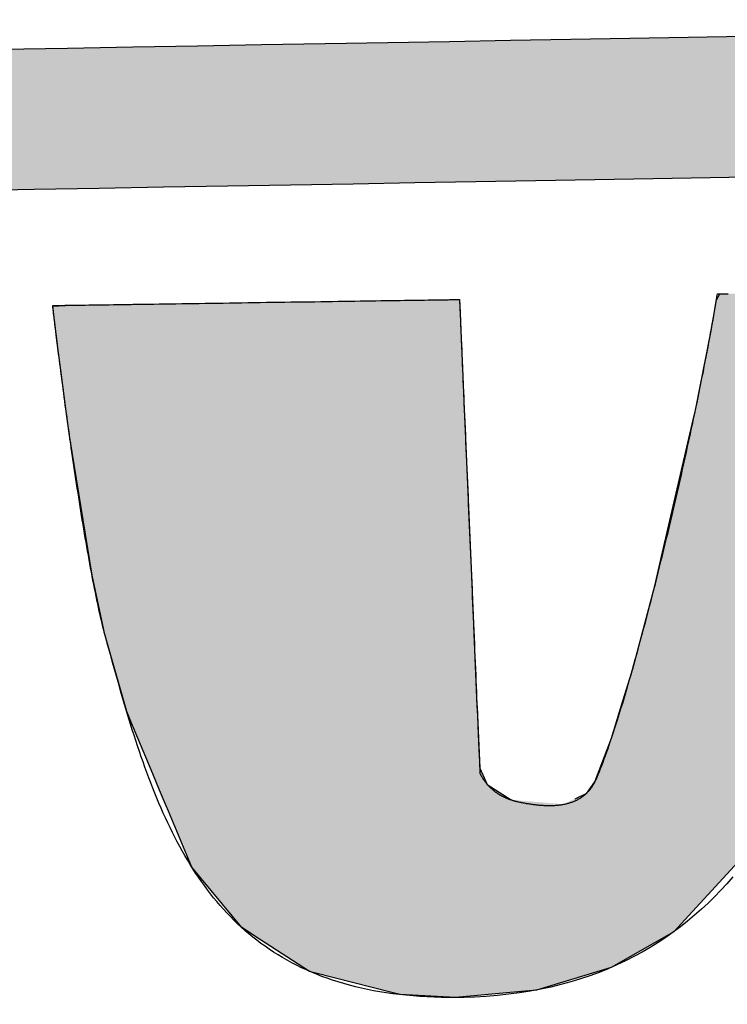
# Model space of a CAD drawing. Extents: x 562 to 7231, y 5667 to 12126.
# Tile 26 of 69: x 3423 to 3497, y 8174 to 8277. Entities that reach past the tile are written whole.
import ezdxf

# ---------------------------------------------------------------- set-up
doc = ezdxf.new("R2010")
doc.units = 0
doc.layers.get('0').update_dxf_attribs({"linetype": 'CONTINUOUS'})
doc.layers.add('LOGO', color=7, linetype='CONTINUOUS')

# ---------------------------------------------------------------- blocks, each defined once
blk = doc.blocks.new('*U31')
at = {"layer": 'LOGO', "color": 8, "linetype": 'CONTINUOUS'}
for p, q in [((46.538, 27.324), (46.631, 27.328)), ((46.539, 27.32), (46.538, 27.324)), ((46.539, 27.318), (46.539, 27.32)), ((46.539, 27.317), (46.539, 27.318)), ((46.552, 27.193), (46.539, 27.317)), ((46.631, 27.328), (46.731, 27.331)), ((46.731, 27.331), (46.802, 27.334)), ((46.802, 27.334), (47.724, 27.331)), ((47.724, 27.331), (49.042, 27.328)), ((49.042, 27.328), (50.26, 27.324)), ((50.26, 27.324), (51.732, 27.32)), ((51.732, 27.32), (52.542, 27.318)), ((52.542, 27.318), (52.694, 27.317)), ((52.694, 27.317), (52.697, 27.193)), ((56.58, 27.245), (56.632, 27.335)), ((59.773, 27.335), (59.752, 27.245)), ((46.572, 26.988), (46.552, 27.193)), ((52.697, 27.193), (52.703, 26.988)), ((56.486, 26.75), (56.58, 27.245)), ((59.752, 27.245), (59.634, 26.75)), ((46.588, 26.846), (46.572, 26.988)), ((52.703, 26.988), (52.706, 26.846)), ((46.649, 26.278), (46.588, 26.846)), ((52.706, 26.846), (52.721, 26.278)), ((56.235, 25.582), (56.486, 26.75)), ((59.634, 26.75), (59.355, 25.582)), ((46.723, 25.653), (46.649, 26.278)), ((52.721, 26.278), (52.737, 25.653)), ((46.761, 25.328), (46.723, 25.653)), ((52.737, 25.653), (52.745, 25.328)), ((55.683, 23.374), (56.214, 25.5)), ((56.214, 25.5), (56.235, 25.582)), ((59.335, 25.5), (58.865, 23.374)), ((59.355, 25.582), (59.335, 25.5)), ((47.06, 23.244), (46.761, 25.328)), ((52.745, 25.328), (52.798, 23.244)), ((47.224, 22.412), (47.06, 23.244)), ((52.798, 23.244), (52.82, 22.412)), ((55.574, 22.936), (55.683, 23.374)), ((58.865, 23.374), (58.734, 22.936)), ((55.217, 21.686), (55.574, 22.936)), ((58.734, 22.936), (58.359, 21.686)), ((47.231, 22.379), (47.224, 22.412)), ((47.549, 21.172), (47.231, 22.379)), ((52.82, 22.412), (52.82, 22.379)), ((52.82, 22.379), (52.851, 21.172)), ((55.059, 21.202), (55.217, 21.686)), ((58.359, 21.686), (58.214, 21.202)), ((47.609, 21.021), (47.549, 21.172)), ((52.851, 21.172), (52.855, 21.021)), ((54.877, 20.64), (55.059, 21.202)), ((58.214, 21.202), (57.934, 20.64)), ((47.928, 20.222), (47.609, 21.021)), ((52.855, 21.021), (52.876, 20.222)), ((54.616, 19.985), (54.877, 20.64)), ((57.934, 20.64), (57.608, 19.985)), ((48.026, 19.975), (47.928, 20.222)), ((52.876, 20.222), (52.985, 19.975)), ((48.121, 19.735), (48.026, 19.975)), ((52.985, 19.975), (53.342, 19.735)), ((54.489, 19.817), (54.616, 19.985)), ((57.608, 19.985), (57.525, 19.817)), ((54.311, 19.735), (54.489, 19.817)), ((57.525, 19.817), (57.484, 19.735)), ((48.154, 19.653), (48.121, 19.735)), ((57.484, 19.735), (57.443, 19.653)), ((48.323, 19.227), (48.154, 19.653)), ((57.443, 19.653), (57.231, 19.227)), ((48.494, 18.799), (48.323, 19.227)), ((57.231, 19.227), (56.822, 18.799)), ((49.233, 17.872), (48.494, 18.799)), ((56.822, 18.799), (55.937, 17.872)), ((49.497, 17.695), (49.233, 17.872)), ((55.937, 17.872), (55.768, 17.695)), ((50.247, 17.192), (49.497, 17.695)), ((55.768, 17.695), (54.849, 17.192)), ((50.324, 17.171), (50.247, 17.192)), ((51.489, 16.85), (50.324, 17.171)), ((54.81, 17.171), (53.676, 16.85)), ((54.849, 17.192), (54.81, 17.171)), ((51.612, 16.816), (51.489, 16.85)), ((53.676, 16.85), (53.22, 16.816)), ((52.448, 16.759), (51.612, 16.816)), ((53.22, 16.816), (52.448, 16.759))]:
    blk.add_line(p, q, dxfattribs=at)
at = {"layer": 'LOGO', "color": 8, "linetype": 'CONTINUOUS', "extrusion": (0, 0, -1)}
for points in [[(-46.631, 27.328), (-50.26, 27.324), (-46.538, 27.324)], [(-46.538, 27.324), (-51.732, 27.32), (-46.539, 27.32)], [(-46.538, 27.324), (-50.26, 27.324), (-51.732, 27.32)], [(-46.539, 27.32), (-52.542, 27.318), (-46.539, 27.318)], [(-46.539, 27.32), (-51.732, 27.32), (-52.542, 27.318)], [(-46.539, 27.318), (-52.694, 27.317), (-46.539, 27.317)], [(-46.539, 27.318), (-52.542, 27.318), (-52.694, 27.317)], [(-46.539, 27.317), (-52.697, 27.193), (-46.552, 27.193)], [(-46.539, 27.317), (-52.694, 27.317), (-52.697, 27.193)], [(-46.731, 27.331), (-49.042, 27.328), (-46.631, 27.328)], [(-46.631, 27.328), (-49.042, 27.328), (-50.26, 27.324)], [(-46.802, 27.334), (-47.724, 27.331), (-46.731, 27.331)], [(-46.731, 27.331), (-47.724, 27.331), (-49.042, 27.328)], [(-56.632, 27.335), (-59.752, 27.245), (-56.58, 27.245)], [(-56.632, 27.335), (-59.773, 27.335), (-59.752, 27.245)], [(-46.552, 27.193), (-52.703, 26.988), (-46.572, 26.988)], [(-46.552, 27.193), (-52.697, 27.193), (-52.703, 26.988)], [(-56.58, 27.245), (-59.634, 26.75), (-56.486, 26.75)], [(-56.58, 27.245), (-59.752, 27.245), (-59.634, 26.75)], [(-46.572, 26.988), (-52.706, 26.846), (-46.588, 26.846)], [(-46.572, 26.988), (-52.703, 26.988), (-52.706, 26.846)], [(-46.588, 26.846), (-52.721, 26.278), (-46.649, 26.278)], [(-46.588, 26.846), (-52.706, 26.846), (-52.721, 26.278)], [(-56.486, 26.75), (-59.355, 25.582), (-56.235, 25.582)], [(-56.486, 26.75), (-59.634, 26.75), (-59.355, 25.582)], [(-46.649, 26.278), (-52.737, 25.653), (-46.723, 25.653)], [(-46.649, 26.278), (-52.721, 26.278), (-52.737, 25.653)], [(-46.723, 25.653), (-52.745, 25.328), (-46.761, 25.328)], [(-46.723, 25.653), (-52.737, 25.653), (-52.745, 25.328)], [(-56.214, 25.5), (-58.865, 23.374), (-55.683, 23.374)], [(-56.235, 25.582), (-59.335, 25.5), (-56.214, 25.5)], [(-56.214, 25.5), (-59.335, 25.5), (-58.865, 23.374)], [(-56.235, 25.582), (-59.355, 25.582), (-59.335, 25.5)], [(-46.761, 25.328), (-52.798, 23.244), (-47.06, 23.244)], [(-46.761, 25.328), (-52.745, 25.328), (-52.798, 23.244)], [(-47.06, 23.244), (-52.82, 22.412), (-47.224, 22.412)], [(-47.06, 23.244), (-52.798, 23.244), (-52.82, 22.412)], [(-55.683, 23.374), (-58.734, 22.936), (-55.574, 22.936)], [(-55.683, 23.374), (-58.865, 23.374), (-58.734, 22.936)], [(-55.574, 22.936), (-58.359, 21.686), (-55.217, 21.686)], [(-55.574, 22.936), (-58.734, 22.936), (-58.359, 21.686)], [(-47.224, 22.412), (-52.82, 22.379), (-47.231, 22.379)], [(-47.224, 22.412), (-52.82, 22.412), (-52.82, 22.379)], [(-47.231, 22.379), (-52.851, 21.172), (-47.549, 21.172)], [(-47.231, 22.379), (-52.82, 22.379), (-52.851, 21.172)], [(-55.217, 21.686), (-58.214, 21.202), (-55.059, 21.202)], [(-55.217, 21.686), (-58.359, 21.686), (-58.214, 21.202)], [(-47.549, 21.172), (-52.855, 21.021), (-47.609, 21.021)], [(-47.549, 21.172), (-52.851, 21.172), (-52.855, 21.021)], [(-55.059, 21.202), (-57.934, 20.64), (-54.877, 20.64)], [(-55.059, 21.202), (-58.214, 21.202), (-57.934, 20.64)], [(-47.609, 21.021), (-52.876, 20.222), (-47.928, 20.222)], [(-47.609, 21.021), (-52.855, 21.021), (-52.876, 20.222)], [(-54.877, 20.64), (-57.608, 19.985), (-54.616, 19.985)], [(-54.877, 20.64), (-57.934, 20.64), (-57.608, 19.985)], [(-47.928, 20.222), (-52.985, 19.975), (-48.026, 19.975)], [(-47.928, 20.222), (-52.876, 20.222), (-52.985, 19.975)], [(-48.026, 19.975), (-53.342, 19.735), (-48.121, 19.735)], [(-48.026, 19.975), (-52.985, 19.975), (-53.342, 19.735)], [(-54.616, 19.985), (-57.525, 19.817), (-54.489, 19.817)], [(-54.616, 19.985), (-57.608, 19.985), (-57.525, 19.817)], [(-54.489, 19.817), (-57.484, 19.735), (-54.311, 19.735)], [(-54.489, 19.817), (-57.525, 19.817), (-57.484, 19.735)], [(-48.121, 19.735), (-54.135, 19.653), (-48.154, 19.653)], [(-48.121, 19.735), (-53.342, 19.735), (-54.135, 19.653)], [(-54.311, 19.735), (-57.443, 19.653), (-54.135, 19.653)], [(-54.311, 19.735), (-57.484, 19.735), (-57.443, 19.653)], [(-48.154, 19.653), (-57.231, 19.227), (-48.323, 19.227)], [(-48.154, 19.653), (-57.443, 19.653), (-57.231, 19.227)], [(-48.323, 19.227), (-56.822, 18.799), (-48.494, 18.799)], [(-48.323, 19.227), (-57.231, 19.227), (-56.822, 18.799)], [(-48.494, 18.799), (-55.937, 17.872), (-49.233, 17.872)], [(-48.494, 18.799), (-56.822, 18.799), (-55.937, 17.872)], [(-49.233, 17.872), (-55.768, 17.695), (-49.497, 17.695)], [(-49.233, 17.872), (-55.937, 17.872), (-55.768, 17.695)], [(-49.497, 17.695), (-54.849, 17.192), (-50.247, 17.192)], [(-49.497, 17.695), (-55.768, 17.695), (-54.849, 17.192)], [(-50.247, 17.192), (-54.81, 17.171), (-50.324, 17.171)], [(-50.247, 17.192), (-54.849, 17.192), (-54.81, 17.171)], [(-50.324, 17.171), (-53.676, 16.85), (-51.489, 16.85)], [(-50.324, 17.171), (-54.81, 17.171), (-53.676, 16.85)], [(-51.489, 16.85), (-53.22, 16.816), (-51.612, 16.816)], [(-51.489, 16.85), (-53.676, 16.85), (-53.22, 16.816)], [(-51.612, 16.816), (-53.22, 16.816), (-52.448, 16.759)]]:
    blk.add_solid(points, dxfattribs=at)
blk = doc.blocks.new('*U32')
at = {"layer": 'LOGO', "color": 8, "linetype": 'CONTINUOUS', "extrusion": (0, 0, -1)}
for points in [[(-2.698, 31.16), (-73.405, 30.582), (-1.413, 30.582)], [(-3.351, 31.226), (-72.119, 31.16), (-2.698, 31.16)], [(-2.698, 31.16), (-72.119, 31.16), (-73.405, 30.582)], [(-3.351, 31.226), (-71.417, 31.226), (-72.119, 31.16)], [(-1.413, 30.582), (-74.315, 29.53), (-0.502, 29.53)], [(-1.413, 30.582), (-73.405, 30.582), (-74.315, 29.53)], [(-0.502, 29.53), (-74.438, 29.093), (-0.38, 29.093)], [(-0.502, 29.53), (-74.315, 29.53), (-74.438, 29.093)]]:
    blk.add_solid(points, dxfattribs=at)
blk = doc.blocks.new('KLAUS')
at = {"layer": 'LOGO'}
for points in [[(45.835, 31.226, 0), (46.83, 31.226, 0), (47.818, 31.226, 0), (48.797, 31.226, 0), (49.767, 31.226, 0), (50.726, 31.226, 0), (51.675, 31.226, 0), (52.611, 31.226, 0), (53.535, 31.226, 0), (54.446, 31.226, 0), (55.342, 31.226, 0), (56.223, 31.226, 0), (57.088, 31.226, 0)], [(57.369, 29.093, 0), (56.52, 29.093, 0), (55.655, 29.093, 0), (54.775, 29.093, 0), (53.879, 29.093, 0), (52.97, 29.093, 0), (52.048, 29.093, 0), (51.114, 29.093, 0), (50.168, 29.093, 0), (49.211, 29.093, 0), (48.245, 29.093, 0), (47.27, 29.093, 0), (46.287, 29.093, 0), (45.297, 29.093, 0)], [(52.694, 27.317, 0), (52.694, 27.315, 0), (52.694, 27.309, 0), (52.695, 27.298, 0), (52.695, 27.283, 0), (52.696, 27.264, 0), (52.696, 27.241, 0), (52.697, 27.215, 0), (52.698, 27.184, 0), (52.699, 27.151, 0), (52.7, 27.113, 0), (52.701, 27.072, 0), (52.702, 27.027, 0), (52.703, 26.979, 0), (52.704, 26.928, 0), (52.706, 26.874, 0), (52.707, 26.817, 0), (52.709, 26.756, 0), (52.71, 26.693, 0), (52.712, 26.627, 0), (52.714, 26.558, 0), (52.715, 26.487, 0), (52.717, 26.413, 0), (52.719, 26.337, 0), (52.721, 26.258, 0), (52.723, 26.178, 0), (52.725, 26.095, 0), (52.728, 26.009, 0), (52.73, 25.922, 0), (52.732, 25.833, 0), (52.734, 25.742, 0), (52.737, 25.65, 0), (52.739, 25.556, 0), (52.742, 25.46, 0), (52.744, 25.363, 0), (52.747, 25.264, 0), (52.749, 25.164, 0), (52.752, 25.063, 0), (52.755, 24.961, 0), (52.757, 24.858, 0), (52.76, 24.754, 0), (52.763, 24.649, 0), (52.765, 24.543, 0), (52.768, 24.436, 0), (52.771, 24.329, 0), (52.773, 24.222, 0), (52.776, 24.114, 0), (52.779, 24.006, 0), (52.782, 23.897, 0), (52.784, 23.789, 0), (52.787, 23.68, 0), (52.79, 23.572, 0), (52.793, 23.463, 0), (52.795, 23.355, 0), (52.798, 23.247, 0), (52.801, 23.14, 0), (52.804, 23.032, 0), (52.806, 22.926, 0), (52.809, 22.82, 0), (52.812, 22.715, 0), (52.815, 22.611, 0), (52.817, 22.508, 0), (52.82, 22.405, 0), (52.822, 22.304, 0), (52.825, 22.204, 0), (52.827, 22.105, 0), (52.83, 22.008, 0), (52.832, 21.912, 0), (52.835, 21.818, 0), (52.837, 21.725, 0), (52.84, 21.634, 0), (52.842, 21.545, 0), (52.844, 21.457, 0), (52.846, 21.372, 0), (52.848, 21.289, 0), (52.85, 21.208, 0), (52.852, 21.129, 0), (52.854, 21.052, 0), (52.856, 20.978, 0), (52.858, 20.907, 0), (52.86, 20.838, 0), (52.861, 20.772, 0), (52.863, 20.708, 0), (52.865, 20.648, 0), (52.866, 20.59, 0), (52.867, 20.535, 0), (52.869, 20.484, 0), (52.87, 20.436, 0), (52.871, 20.391, 0), (52.872, 20.349, 0), (52.873, 20.311, 0), (52.874, 20.277, 0), (52.875, 20.246, 0), (52.876, 20.219, 0), (52.876, 20.196, 0), (52.877, 20.177, 0), (52.877, 20.162, 0), (52.877, 20.151, 0), (52.877, 20.144, 0), (52.878, 20.141, 0), (52.881, 20.134, 0), (52.885, 20.127, 0), (52.889, 20.119, 0), (52.893, 20.112, 0), (52.897, 20.104, 0), (52.901, 20.097, 0), (52.905, 20.09, 0), (52.909, 20.083, 0), (52.914, 20.076, 0), (52.918, 20.069, 0), (52.922, 20.062, 0), (52.926, 20.055, 0), (52.931, 20.049, 0), (52.935, 20.042, 0), (52.94, 20.035, 0), (52.944, 20.029, 0), (52.949, 20.023, 0), (52.953, 20.016, 0), (52.958, 20.01, 0), (52.962, 20.004, 0), (52.967, 19.998, 0), (52.971, 19.992, 0), (52.976, 19.986, 0), (52.981, 19.98, 0), (52.986, 19.974, 0), (52.99, 19.969, 0), (52.995, 19.963, 0), (53, 19.957, 0), (53.005, 19.952, 0), (53.01, 19.946, 0), (53.015, 19.941, 0), (53.02, 19.936, 0), (53.025, 19.931, 0), (53.03, 19.925, 0), (53.035, 19.92, 0), (53.04, 19.915, 0), (53.046, 19.91, 0), (53.051, 19.905, 0), (53.056, 19.901, 0), (53.061, 19.896, 0), (53.067, 19.891, 0), (53.072, 19.887, 0), (53.077, 19.882, 0), (53.083, 19.878, 0), (53.088, 19.873, 0), (53.094, 19.869, 0), (53.099, 19.864, 0), (53.105, 19.86, 0), (53.11, 19.856, 0), (53.116, 19.852, 0), (53.121, 19.848, 0), (53.127, 19.843, 0), (53.133, 19.84, 0), (53.139, 19.836, 0), (53.144, 19.832, 0), (53.15, 19.828, 0), (53.156, 19.824, 0), (53.162, 19.82, 0), (53.167, 19.817, 0), (53.173, 19.813, 0), (53.179, 19.81, 0), (53.185, 19.806, 0), (53.191, 19.803, 0), (53.197, 19.799, 0), (53.203, 19.796, 0), (53.209, 19.793, 0), (53.215, 19.79, 0), (53.222, 19.786, 0), (53.228, 19.783, 0), (53.234, 19.78, 0), (53.24, 19.777, 0), (53.246, 19.774, 0), (53.253, 19.771, 0), (53.259, 19.768, 0), (53.265, 19.765, 0), (53.272, 19.762, 0), (53.278, 19.76, 0), (53.284, 19.757, 0), (53.291, 19.754, 0), (53.297, 19.752, 0), (53.304, 19.749, 0), (53.31, 19.747, 0), (53.317, 19.744, 0), (53.323, 19.741, 0), (53.33, 19.739, 0), (53.337, 19.737, 0), (53.343, 19.734, 0), (53.35, 19.732, 0), (53.356, 19.73, 0), (53.363, 19.727, 0), (53.37, 19.725, 0), (53.377, 19.723, 0), (53.383, 19.721, 0), (53.39, 19.719, 0), (53.397, 19.717, 0), (53.404, 19.715, 0), (53.411, 19.713, 0), (53.418, 19.711, 0), (53.425, 19.709, 0), (53.438, 19.706, 0), (53.452, 19.702, 0), (53.467, 19.699, 0), (53.482, 19.695, 0), (53.496, 19.692, 0), (53.511, 19.689, 0), (53.526, 19.686, 0), (53.541, 19.683, 0), (53.556, 19.68, 0), (53.57, 19.677, 0), (53.585, 19.674, 0), (53.6, 19.672, 0), (53.614, 19.669, 0), (53.629, 19.667, 0), (53.644, 19.664, 0), (53.659, 19.662, 0), (53.673, 19.66, 0), (53.688, 19.657, 0), (53.703, 19.655, 0), (53.718, 19.654, 0), (53.732, 19.652, 0), (53.747, 19.65, 0), (53.761, 19.648, 0), (53.776, 19.647, 0), (53.79, 19.645, 0), (53.805, 19.644, 0), (53.819, 19.643, 0), (53.834, 19.642, 0), (53.848, 19.641, 0), (53.863, 19.64, 0), (53.877, 19.639, 0), (53.891, 19.639, 0), (53.906, 19.638, 0), (53.92, 19.638, 0), (53.934, 19.638, 0), (53.948, 19.638, 0), (53.962, 19.638, 0), (53.976, 19.638, 0), (53.99, 19.639, 0), (54.004, 19.639, 0), (54.017, 19.64, 0), (54.031, 19.641, 0), (54.045, 19.642, 0), (54.058, 19.643, 0), (54.072, 19.644, 0), (54.085, 19.646, 0), (54.099, 19.648, 0), (54.112, 19.649, 0), (54.125, 19.651, 0), (54.138, 19.654, 0), (54.151, 19.656, 0), (54.164, 19.658, 0), (54.177, 19.661, 0), (54.19, 19.664, 0), (54.202, 19.667, 0), (54.215, 19.67, 0), (54.227, 19.674, 0), (54.24, 19.677, 0), (54.252, 19.681, 0), (54.264, 19.685, 0), (54.276, 19.689, 0), (54.288, 19.694, 0), (54.3, 19.699, 0), (54.312, 19.703, 0), (54.323, 19.709, 0), (54.335, 19.714, 0), (54.346, 19.719, 0), (54.358, 19.725, 0), (54.369, 19.731, 0), (54.38, 19.737, 0), (54.391, 19.743, 0), (54.401, 19.75, 0), (54.412, 19.757, 0), (54.422, 19.764, 0), (54.433, 19.771, 0), (54.443, 19.779, 0), (54.453, 19.786, 0), (54.463, 19.794, 0), (54.473, 19.802, 0), (54.482, 19.811, 0), (54.492, 19.82, 0), (54.501, 19.829, 0), (54.51, 19.838, 0), (54.519, 19.847, 0), (54.528, 19.857, 0), (54.537, 19.867, 0), (54.545, 19.877, 0), (54.554, 19.888, 0), (54.562, 19.899, 0), (54.57, 19.91, 0), (54.578, 19.921, 0), (54.585, 19.933, 0), (54.593, 19.945, 0), (54.6, 19.957, 0), (54.607, 19.969, 0), (54.614, 19.982, 0), (54.621, 19.995, 0), (54.628, 20.008, 0), (54.634, 20.022, 0), (54.649, 20.054, 0), (54.667, 20.096, 0), (54.685, 20.139, 0), (54.704, 20.184, 0), (54.723, 20.231, 0), (54.743, 20.279, 0), (54.762, 20.329, 0), (54.782, 20.381, 0), (54.802, 20.433, 0), (54.822, 20.487, 0), (54.842, 20.543, 0), (54.863, 20.6, 0), (54.884, 20.658, 0), (54.905, 20.718, 0), (54.926, 20.779, 0), (54.947, 20.841, 0), (54.968, 20.904, 0), (54.99, 20.969, 0), (55.012, 21.035, 0), (55.034, 21.102, 0), (55.056, 21.169, 0), (55.078, 21.238, 0), (55.1, 21.309, 0), (55.123, 21.38, 0), (55.145, 21.452, 0), (55.167, 21.525, 0), (55.19, 21.599, 0), (55.213, 21.673, 0), (55.236, 21.749, 0), (55.258, 21.826, 0), (55.281, 21.903, 0), (55.304, 21.981, 0), (55.327, 22.059, 0), (55.35, 22.139, 0), (55.374, 22.219, 0), (55.397, 22.3, 0), (55.42, 22.381, 0), (55.443, 22.463, 0), (55.466, 22.545, 0), (55.489, 22.628, 0), (55.512, 22.712, 0), (55.535, 22.796, 0), (55.559, 22.88, 0), (55.582, 22.965, 0), (55.605, 23.05, 0), (55.628, 23.135, 0), (55.651, 23.221, 0), (55.673, 23.307, 0), (55.696, 23.393, 0), (55.719, 23.479, 0), (55.742, 23.566, 0), (55.764, 23.652, 0), (55.787, 23.739, 0), (55.809, 23.826, 0), (55.831, 23.913, 0), (55.853, 24, 0), (55.875, 24.087, 0), (55.897, 24.174, 0), (55.919, 24.26, 0), (55.94, 24.347, 0), (55.962, 24.433, 0), (55.983, 24.52, 0), (56.004, 24.606, 0), (56.025, 24.692, 0), (56.046, 24.777, 0), (56.066, 24.863, 0), (56.087, 24.948, 0), (56.107, 25.033, 0), (56.127, 25.117, 0), (56.147, 25.201, 0), (56.166, 25.284, 0), (56.185, 25.367, 0), (56.204, 25.45, 0), (56.223, 25.531, 0), (56.242, 25.613, 0), (56.26, 25.693, 0), (56.278, 25.773, 0), (56.296, 25.853, 0), (56.313, 25.932, 0), (56.33, 26.01, 0), (56.347, 26.087, 0), (56.364, 26.163, 0), (56.38, 26.239, 0), (56.396, 26.314, 0), (56.412, 26.387, 0), (56.427, 26.46, 0), (56.442, 26.532, 0), (56.456, 26.604, 0), (56.471, 26.674, 0), (56.484, 26.743, 0), (56.498, 26.811, 0), (56.511, 26.877, 0), (56.524, 26.943, 0), (56.536, 27.008, 0), (56.548, 27.071, 0), (56.56, 27.133, 0), (56.571, 27.194, 0), (56.582, 27.253, 0), (56.592, 27.312, 0), (56.597, 27.335, 0), (56.599, 27.335, 0), (56.603, 27.335, 0), (56.608, 27.335, 0), (56.616, 27.335, 0), (56.626, 27.335, 0), (56.637, 27.335, 0), (56.649, 27.335, 0), (56.664, 27.335, 0), (56.68, 27.335, 0), (56.697, 27.335, 0), (56.717, 27.335, 0), (56.737, 27.335, 0), (56.759, 27.335, 0)], [(56.679, 18.51, 0), (56.586, 18.409, 0), (56.491, 18.31, 0), (56.394, 18.213, 0), (56.295, 18.119, 0), (56.193, 18.028, 0), (56.088, 17.939, 0), (55.981, 17.853, 0), (55.872, 17.77, 0), (55.76, 17.689, 0), (55.645, 17.611, 0), (55.528, 17.536, 0), (55.407, 17.465, 0), (55.285, 17.396, 0), (55.159, 17.33, 0), (55.03, 17.268, 0), (54.899, 17.209, 0), (54.765, 17.153, 0), (54.627, 17.101, 0), (54.487, 17.052, 0), (54.344, 17.006, 0), (54.198, 16.964, 0), (54.048, 16.926, 0), (53.896, 16.892, 0), (53.74, 16.861, 0), (53.581, 16.834, 0), (53.419, 16.811, 0), (53.253, 16.793, 0), (53.084, 16.778, 0), (52.912, 16.767, 0), (52.736, 16.76, 0), (52.582, 16.758, 0), (52.465, 16.759, 0), (52.351, 16.76, 0), (52.238, 16.764, 0), (52.127, 16.769, 0), (52.018, 16.776, 0), (51.911, 16.784, 0), (51.806, 16.793, 0), (51.702, 16.805, 0), (51.601, 16.817, 0), (51.501, 16.832, 0), (51.403, 16.847, 0), (51.306, 16.864, 0), (51.211, 16.883, 0), (51.118, 16.903, 0), (51.027, 16.925, 0), (50.937, 16.948, 0), (50.849, 16.972, 0), (50.762, 16.998, 0), (50.678, 17.025, 0), (50.594, 17.053, 0), (50.512, 17.083, 0), (50.432, 17.114, 0), (50.353, 17.146, 0), (50.276, 17.18, 0), (50.2, 17.214, 0), (50.126, 17.25, 0), (50.053, 17.288, 0), (49.981, 17.326, 0), (49.911, 17.366, 0), (49.842, 17.407, 0), (49.775, 17.449, 0), (49.708, 17.493, 0), (49.644, 17.537, 0), (49.58, 17.583, 0), (49.518, 17.629, 0), (49.457, 17.677, 0), (49.397, 17.726, 0), (49.338, 17.776, 0), (49.281, 17.827, 0), (49.225, 17.879, 0), (49.17, 17.932, 0), (49.116, 17.986, 0), (49.063, 18.042, 0), (49.011, 18.098, 0), (48.96, 18.155, 0), (48.911, 18.213, 0), (48.862, 18.272, 0), (48.815, 18.332, 0), (48.768, 18.393, 0), (48.722, 18.454, 0), (48.678, 18.517, 0), (48.634, 18.58, 0), (48.591, 18.645, 0), (48.549, 18.71, 0), (48.508, 18.776, 0), (48.468, 18.843, 0), (48.428, 18.91, 0), (48.389, 18.979, 0), (48.352, 19.048, 0), (48.315, 19.117, 0), (48.278, 19.188, 0), (48.243, 19.259, 0), (48.208, 19.331, 0), (48.174, 19.404, 0), (48.14, 19.477, 0), (48.107, 19.551, 0), (48.075, 19.626, 0), (48.044, 19.701, 0), (48.013, 19.777, 0), (47.982, 19.854, 0), (47.952, 19.931, 0), (47.923, 20.008, 0), (47.894, 20.087, 0), (47.866, 20.165, 0), (47.838, 20.244, 0), (47.81, 20.324, 0), (47.783, 20.404, 0), (47.757, 20.485, 0), (47.731, 20.566, 0), (47.705, 20.648, 0), (47.679, 20.73, 0), (47.654, 20.812, 0), (47.629, 20.895, 0), (47.605, 20.979, 0), (47.581, 21.062, 0), (47.557, 21.146, 0), (47.533, 21.23, 0), (47.509, 21.315, 0), (47.486, 21.4, 0), (47.463, 21.485, 0), (47.44, 21.571, 0), (47.417, 21.657, 0), (47.394, 21.743, 0), (47.371, 21.829, 0), (47.349, 21.915, 0), (47.326, 22.002, 0), (47.304, 22.089, 0), (47.281, 22.176, 0), (47.262, 22.25, 0), (47.251, 22.295, 0), (47.24, 22.341, 0), (47.228, 22.389, 0), (47.217, 22.437, 0), (47.206, 22.487, 0), (47.195, 22.538, 0), (47.183, 22.59, 0), (47.172, 22.643, 0), (47.161, 22.698, 0), (47.15, 22.753, 0), (47.139, 22.809, 0), (47.128, 22.866, 0), (47.117, 22.924, 0), (47.106, 22.983, 0), (47.095, 23.043, 0), (47.084, 23.104, 0), (47.073, 23.165, 0), (47.063, 23.227, 0), (47.052, 23.29, 0), (47.041, 23.353, 0), (47.031, 23.417, 0), (47.02, 23.482, 0), (47.01, 23.547, 0), (46.999, 23.612, 0), (46.989, 23.678, 0), (46.978, 23.745, 0), (46.968, 23.812, 0), (46.958, 23.879, 0), (46.948, 23.947, 0), (46.938, 24.015, 0), (46.928, 24.083, 0), (46.918, 24.151, 0), (46.908, 24.22, 0), (46.898, 24.288, 0), (46.889, 24.357, 0), (46.879, 24.426, 0), (46.87, 24.495, 0), (46.86, 24.564, 0), (46.851, 24.633, 0), (46.842, 24.701, 0), (46.833, 24.77, 0), (46.824, 24.839, 0), (46.815, 24.907, 0), (46.806, 24.975, 0), (46.797, 25.043, 0), (46.789, 25.111, 0), (46.78, 25.178, 0), (46.772, 25.245, 0), (46.763, 25.312, 0), (46.755, 25.378, 0), (46.747, 25.443, 0), (46.739, 25.508, 0), (46.731, 25.573, 0), (46.724, 25.637, 0), (46.716, 25.7, 0), (46.709, 25.763, 0), (46.701, 25.825, 0), (46.694, 25.887, 0), (46.687, 25.947, 0), (46.68, 26.007, 0), (46.673, 26.066, 0), (46.667, 26.124, 0), (46.66, 26.181, 0), (46.654, 26.237, 0), (46.648, 26.293, 0), (46.642, 26.347, 0), (46.636, 26.4, 0), (46.63, 26.452, 0), (46.624, 26.503, 0), (46.619, 26.553, 0), (46.614, 26.602, 0), (46.608, 26.649, 0), (46.603, 26.695, 0), (46.599, 26.74, 0), (46.594, 26.784, 0), (46.59, 26.826, 0), (46.585, 26.867, 0), (46.581, 26.906, 0), (46.577, 26.944, 0), (46.573, 26.98, 0), (46.57, 27.015, 0), (46.566, 27.048, 0), (46.563, 27.08, 0), (46.56, 27.11, 0), (46.557, 27.138, 0), (46.554, 27.165, 0), (46.552, 27.189, 0), (46.549, 27.212, 0), (46.547, 27.233, 0), (46.545, 27.252, 0), (46.544, 27.27, 0), (46.542, 27.285, 0), (46.541, 27.298, 0), (46.54, 27.31, 0), (46.539, 27.319, 0), (46.538, 27.326, 0), (46.538, 27.331, 0), (46.537, 27.334, 0), (46.537, 27.335, 0), (46.54, 27.335, 0), (46.546, 27.335, 0), (46.556, 27.335, 0), (46.569, 27.335, 0), (46.586, 27.334, 0), (46.606, 27.334, 0), (46.63, 27.334, 0), (46.657, 27.334, 0), (46.687, 27.334, 0), (46.719, 27.334, 0), (46.755, 27.334, 0), (46.794, 27.334, 0), (46.836, 27.334, 0), (46.88, 27.334, 0), (46.927, 27.334, 0), (46.977, 27.333, 0), (47.029, 27.333, 0), (47.084, 27.333, 0), (47.141, 27.333, 0), (47.2, 27.333, 0), (47.262, 27.333, 0), (47.326, 27.332, 0), (47.392, 27.332, 0), (47.459, 27.332, 0), (47.529, 27.332, 0), (47.601, 27.332, 0), (47.674, 27.331, 0), (47.749, 27.331, 0), (47.826, 27.331, 0), (47.904, 27.331, 0), (47.984, 27.331, 0), (48.065, 27.33, 0), (48.147, 27.33, 0), (48.231, 27.33, 0), (48.316, 27.33, 0), (48.402, 27.329, 0), (48.489, 27.329, 0), (48.577, 27.329, 0), (48.665, 27.329, 0), (48.755, 27.328, 0), (48.845, 27.328, 0), (48.936, 27.328, 0), (49.027, 27.328, 0), (49.119, 27.327, 0), (49.211, 27.327, 0), (49.304, 27.327, 0), (49.397, 27.327, 0), (49.49, 27.326, 0), (49.583, 27.326, 0), (49.676, 27.326, 0), (49.77, 27.326, 0), (49.862, 27.325, 0), (49.955, 27.325, 0), (50.048, 27.325, 0), (50.14, 27.325, 0), (50.232, 27.324, 0), (50.323, 27.324, 0), (50.414, 27.324, 0), (50.504, 27.323, 0), (50.593, 27.323, 0), (50.681, 27.323, 0), (50.769, 27.323, 0), (50.856, 27.323, 0), (50.941, 27.322, 0), (51.026, 27.322, 0), (51.109, 27.322, 0), (51.191, 27.322, 0), (51.272, 27.321, 0), (51.351, 27.321, 0), (51.429, 27.321, 0), (51.505, 27.321, 0), (51.58, 27.32, 0), (51.653, 27.32, 0), (51.724, 27.32, 0), (51.793, 27.32, 0), (51.86, 27.32, 0), (51.925, 27.319, 0), (51.988, 27.319, 0), (52.049, 27.319, 0), (52.108, 27.319, 0), (52.164, 27.319, 0), (52.218, 27.319, 0), (52.27, 27.319, 0), (52.319, 27.318, 0), (52.365, 27.318, 0), (52.408, 27.318, 0), (52.449, 27.318, 0), (52.487, 27.318, 0), (52.522, 27.318, 0), (52.554, 27.318, 0), (52.583, 27.318, 0), (52.609, 27.317, 0), (52.631, 27.317, 0), (52.651, 27.317, 0), (52.666, 27.317, 0), (52.679, 27.317, 0), (52.688, 27.317, 0), (52.693, 27.317, 0), (52.694, 27.317, 0), (52.694, 27.317, 0), (52.694, 27.317, 0), (52.694, 27.317, 0), (52.694, 27.317, 0), (52.694, 27.317, 0), (52.694, 27.317, 0), (52.694, 27.317, 0), (52.694, 27.317, 0), (52.694, 27.317, 0), (52.694, 27.317, 0), (52.694, 27.317, 0), (52.694, 27.317, 0), (52.694, 27.317, 0), (52.694, 27.317, 0), (52.694, 27.317, 0), (52.694, 27.317, 0), (52.694, 27.317, 0), (52.694, 27.317, 0), (52.694, 27.317, 0), (52.694, 27.317, 0), (52.694, 27.317, 0), (52.694, 27.317, 0), (52.694, 27.317, 0), (52.694, 27.317, 0), (52.694, 27.317, 0), (52.694, 27.317, 0), (52.694, 27.317, 0), (52.694, 27.317, 0), (52.694, 27.317, 0), (52.694, 27.317, 0), (52.694, 27.317, 0), (52.694, 27.317, 0), (52.694, 27.317, 0), (52.694, 27.317, 0), (52.694, 27.317, 0), (52.694, 27.317, 0), (52.694, 27.317, 0), (52.694, 27.317, 0), (52.694, 27.317, 0), (52.694, 27.317, 0), (52.694, 27.317, 0), (52.694, 27.317, 0), (52.694, 27.317, 0), (52.694, 27.317, 0), (52.694, 27.317, 0), (52.694, 27.317, 0), (52.694, 27.317, 0), (52.694, 27.317, 0), (52.694, 27.317, 0), (52.694, 27.317, 0), (52.694, 27.317, 0), (52.694, 27.317, 0), (52.694, 27.317, 0), (52.694, 27.317, 0), (52.694, 27.317, 0), (52.694, 27.317, 0), (52.694, 27.317, 0), (52.694, 27.317, 0), (52.694, 27.317, 0), (52.694, 27.317, 0), (52.694, 27.317, 0), (52.694, 27.317, 0), (52.694, 27.317, 0), (52.694, 27.317, 0), (52.694, 27.317, 0), (52.694, 27.317, 0), (52.694, 27.317, 0), (52.694, 27.317, 0), (52.694, 27.317, 0), (52.694, 27.317, 0), (52.694, 27.317, 0), (52.694, 27.317, 0), (52.694, 27.317, 0), (52.694, 27.317, 0), (52.694, 27.317, 0), (52.694, 27.317, 0), (52.694, 27.317, 0), (52.694, 27.317, 0), (52.694, 27.317, 0), (52.694, 27.317, 0), (52.694, 27.317, 0), (52.694, 27.317, 0), (52.694, 27.317, 0), (52.694, 27.317, 0), (52.694, 27.317, 0), (52.694, 27.317, 0), (52.694, 27.317, 0), (52.694, 27.317, 0), (52.694, 27.317, 0), (52.694, 27.317, 0), (52.694, 27.317, 0), (52.694, 27.317, 0), (52.694, 27.317, 0), (52.694, 27.317, 0), (52.694, 27.317, 0), (52.694, 27.317, 0), (52.694, 27.317, 0), (52.694, 27.317, 0), (52.694, 27.317, 0)]]:
    blk.add_polyline3d(points, dxfattribs=at)
at = {"layer": 'LOGO', "color": 8, "linetype": 'CONTINUOUS'}
for name in ['*U32', '*U31']:
    blk.add_blockref(name, (0, 0), dxfattribs=at)

msp = doc.modelspace()

# ---------------------------------------------------------------- block references
at = {"xscale": 6.929133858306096, "yscale": 6.929133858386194, "zscale": 6.929133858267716, "rotation": 0.9999999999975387}
msp.add_blockref('KLAUS', (3107.259, 8051.979), dxfattribs=at)

doc.saveas('drawing.dxf')
